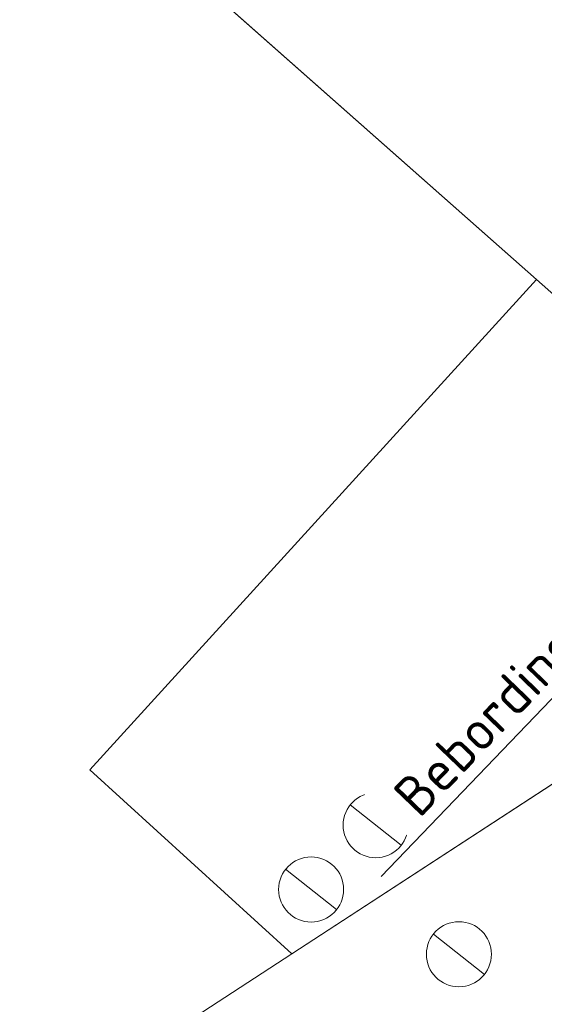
# Model space of a CAD drawing. Header units: metres. Extents: x 163628 to 168255, y 402691 to 405367.
# Tile 243 of 256: x 165494 to 165500, y 403937 to 403949. Entities that reach past the tile are written whole.
import ezdxf
from ezdxf import colors
from ezdxf.entities.mleader import LeaderData, LeaderLine
from ezdxf.math import Vec2, Vec3

# ---------------------------------------------------------------- set-up
doc = ezdxf.new("R2010")
doc.units = ezdxf.units.M
for name, color, linetype, lineweight in [('X-CA190022.004-UO-BBM_bebording bebakening markering_v0.1$0$X-XX-AL-T25', 7, 'Continuous', 25), ('X-CA190022.004-UO-KAD_Percelen$0$B-WE-KG-GRENS_PERCEEL-GV', 150, 'Continuous', 9), ('X-CA190022.004-UO-WHM_Putten en kolken combi_v0.1$0$PUTRANDEN BGT', 252, 'Continuous', 0)]:
    doc.layers.add(name, color=color, linetype=linetype, lineweight=lineweight)
doc.styles.add('X-CA190022.004-UO-BBM_bebording bebakening markering_v0.1$0$NLCS-ISO-M200-T25', font='NLCS-ISO.ttf', dxfattribs={"height": 0.5})

# ---------------------------------------------------------------- blocks, each defined once
blk = doc.blocks.new('X-CA190022.004-UO-WHM_Putten en kolken combi_v0.1$0$IMGEOInspectierioolput')
at = {"flags": 128}
blk.add_lwpolyline([(-8.83, 6.97), (8.83, -6.97)], dxfattribs=at)
blk.add_circle((0, 0), 11.25)
blk = doc.blocks.new('X-CA190022.004-UO-BBM_bebording bebakening markering_v0.1$0$_Dot')
at = {"color": 0, "linetype": 'ByBlock', "const_width": 0.5}
blk.add_lwpolyline([(-0.25, 0, 1), (0.25, 0, 1)], format="xyb", close=True, dxfattribs=at)

msp = doc.modelspace()

# ---------------------------------------------------------------- linework, layer by layer
at = {"layer": 'X-CA190022.004-UO-KAD_Percelen$0$B-WE-KG-GRENS_PERCEEL-GV', "flags": 128}
for points in [[(165450.79, 403994.24), (165458.1, 403985.84), (165465.94, 403977.9), (165485.47, 403959.11), (165489.71, 403955.04), (165500.126, 403945.838), (165504.3, 403942.15), (165507.8, 403939), (165513.006, 403935.006), (165525.447, 403925.461), (165529.8, 403922.245), (165546.98, 403918.48), (165534.04, 403930.46), (165523.606, 403940.115), (165516.49, 403946.7), (165508.07, 403954.49), (165478.67, 403980.52), (165474.61, 403984.58), (165470.55, 403988.64), (165461.44, 403999.01)], [(165177.83, 403840.55), (165196.7, 403790), (165276.2, 403826.7), (165276.248, 403824.924), (165276.3, 403823), (165372.327, 403871.117), (165507.8, 403939), (165504.3, 403942.15), (165497.079, 403937.449), (165489.46, 403932.49), (165323.1, 403852.205), (165220.21, 403802.55), (165215.14, 403802.41), (165211.94, 403806.63), (165196.73, 403847.93), (165189.77, 403851.96)]]:
    msp.add_lwpolyline(points, dxfattribs=at)
for points in [[(165302.032, 403912.162), (165323.1, 403852.205), (165489.46, 403932.49), (165497.079, 403937.449), (165494.566, 403939.736), (165500.126, 403945.838), (165489.71, 403955.04), (165441.61, 403941.12), (165440.17, 403940.75), (165404.32, 403931.58), (165375.738, 403924.264), (165341.22, 403915.43), (165340.41, 403918.62), (165333.59, 403916.86), (165312.86, 403912.2)], [(165494.566, 403939.736), (165497.079, 403937.449), (165504.3, 403942.15), (165500.126, 403945.838)]]:
    msp.add_lwpolyline(points, close=True, dxfattribs=at)

# ---------------------------------------------------------------- block references
at = {"layer": 'X-CA190022.004-UO-WHM_Putten en kolken combi_v0.1$0$PUTRANDEN BGT', "xscale": 0.036, "yscale": 0.036, "zscale": 0.025}
for p in [(165499.796, 403940.635), (165498.955, 403939.853), (165498.123, 403939.049), (165497.319, 403938.249), (165499.159, 403937.443)]:
    msp.add_blockref('X-CA190022.004-UO-WHM_Putten en kolken combi_v0.1$0$IMGEOInspectierioolput', p, dxfattribs=at)

# ---------------------------------------------------------------- next in the draw order: leaders
at = {"layer": 'X-CA190022.004-UO-BBM_bebording bebakening markering_v0.1$0$X-XX-AL-T25'}
ml = msp.add_multileader_mtext('Standard', dxfattribs=at)
ml.set_content('Bebording handhaven', color=256, style='X-CA190022.004-UO-BBM_bebording bebakening markering_v0.1$0$NLCS-ISO-M200-T25')
ml.set_leader_properties(color=256, linetype='ByLayer', lineweight=-1)
ml.set_arrow_properties(name='X-CA190022.004-UO-BBM_bebording bebakening markering_v0.1$0$_Dot')
ml.build(insert=Vec2(0, 0))
ml.multileader.update_dxf_attribs({"text_left_attachment_type": 5, "text_right_attachment_type": 5, "dogleg_length": 0.5, "arrow_head_size": 0.2})
ctx = ml.context
ctx.base_point, ctx.char_height, ctx.arrow_head_size, ctx.landing_gap_size, ctx.plane_origin, ctx.plane_x_axis, ctx.plane_y_axis = Vec3(165498.65, 403938.889), 0.5, 0.2, 0.18, Vec3(165514.919, 403944.707), Vec3(0.692899, 0.721035), Vec3(-0.721035, 0.692899)
ctx.left_attachment, ctx.right_attachment = 5, 5
notes = []
notes.append((ctx, [(1, (1, 1, 0), (165503.612, 403944.052), (-0.692899, -0.721035), 0.5, [(0, [(165505.571, 403944.09)], 0, [])])]))
ctx.mtext.insert, ctx.mtext.text_direction, ctx.mtext.rotation, ctx.mtext.flow_direction = Vec3(165498.306, 403939.469), Vec3(0.692899, 0.721035), 0.805295, 5
ctx.mtext.has_bg_fill, ctx.mtext.bg_color, ctx.mtext.bg_scale_factor, ctx.mtext.bg_transparency, ctx.mtext.use_window_bg_color = 1, -1027028792, 1.5, 0, 1
for ctx, leaders in notes:
    for number, flags, end, landing, length, lines in leaders:
        leader = LeaderData()
        leader.index, (leader.has_last_leader_line, leader.has_dogleg_vector, leader.attachment_direction) = number, flags
        leader.last_leader_point, leader.dogleg_vector, leader.dogleg_length = Vec3(end), Vec3(landing), length
        for number, points, colour, breaks in lines:
            line = LeaderLine()
            line.index, line.vertices, line.color, line.breaks = number, Vec3.list(points), colors.encode_raw_color(colour), breaks
            leader.lines.append(line)
        ctx.leaders.append(leader)

doc.saveas('drawing.dxf')
